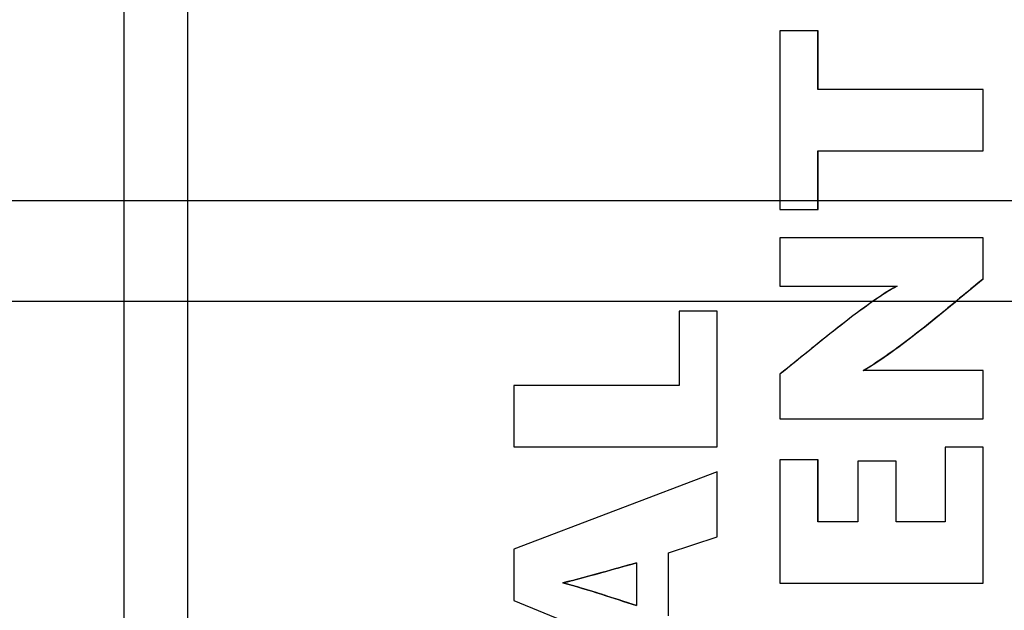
# Model space of a CAD drawing. Header units: inches. Extents: x 0 to 34, y 0 to 22.
# Tile 15 of 36: x 8.334 to 9.507, y 12.243 to 12.947. Entities that reach past the tile are written whole.
import ezdxf

# ---------------------------------------------------------------- set-up
doc = ezdxf.new("R2010")
doc.units = ezdxf.units.IN
doc.header["$LTSCALE"] = 1.87
doc.header["$MEASUREMENT"] = 0
doc.layers.get('0').update_dxf_attribs({"linetype": 'CONTINUOUS'})
doc.layers.add('DETAIL', color=7, linetype='CONTINUOUS')
doc.layers.add('DIMENSIONS', color=7, linetype='CONTINUOUS')
doc.styles.get("Standard").update_dxf_attribs({"font": 'txt', "width": 0.8})
doc.dimstyles.new('DIMSTYLE_1', dxfattribs={"dimtxt": 0.125, "dimasz": 0.18, "dimexe": 0.125, "dimexo": 0.0625, "dimgap": 0.03125, "dimtad": 0, "dimtih": 1, "dimtoh": 1, "dimlfac": 0.5, "dimzin": 4, "dimdsep": 46, "dimtxsty": 'STANDARD', "dimblk": '_FILLED', "dimblk1": '_FILLED', "dimblk2": '_FILLED', "dimcen": 0.09, "dimazin": 1, "dimtp": 0.001, "dimtm": 0.001, "dimtfac": 1, "dimtofl": 0, "dimtmove": 0, "dimatfit": 3, "dimldrblk": '_FILLED', "dimfxl": 1, "dimtolj": 1, "dimtzin": 4, "dimarcsym": 0})
doc.dimstyles.get("Standard").update_dxf_attribs({"dimtxt": 0.125, "dimasz": 0.18, "dimexe": 0.125, "dimexo": 0.0625, "dimgap": 0.09, "dimtad": 0, "dimtih": 1, "dimtoh": 1, "dimzin": 4, "dimdsep": 46, "dimtxsty": 'STANDARD', "dimblk": '_FILLED', "dimblk1": '_FILLED', "dimblk2": '_FILLED', "dimcen": 0.09, "dimazin": 1, "dimtol": 1, "dimtp": 0.02, "dimtm": 0.02, "dimtfac": 1, "dimtofl": 0, "dimtmove": 0, "dimatfit": 3, "dimldrblk": '_FILLED', "dimfxl": 1, "dimtolj": 1, "dimtzin": 4, "dimarcsym": 0})

# ---------------------------------------------------------------- blocks, each defined once
blk = doc.blocks.new('*D7')
at = {"layer": 'DIMENSIONS', "color": 2, "linetype": 'CONTINUOUS'}
blk.add_line((11.7927, 11.8087), (11.7927, 15.6983), dxfattribs=at)
at = {"layer": 'DIMENSIONS', "color": 2, "linetype": 'CONTINUOUS', "insert": (11.7302, 15.7608), "char_height": 0.125, "width": 1.125, "attachment_point": 1, "rotation": 90, "line_spacing_factor": 0.9}
blk.add_mtext('1.67{\\ftxt.shx;\\W1.000000;\\H0.125000; }[42.3]', dxfattribs=at)
blk = doc.blocks.new('_FILLED')
at = {"color": 0, "linetype": 'BYBLOCK'}
blk.add_solid([(0, 0), (-1, 0.1736), (-1, -0.1736)], dxfattribs=at)
blk = doc.blocks.new('*D8')
at = {"layer": 'DIMENSIONS', "color": 2, "linetype": 'CONTINUOUS'}
blk.add_line((13.1804, 11.4557), (13.1804, 15.6983), dxfattribs=at)
at = {"layer": 'DIMENSIONS', "color": 2, "linetype": 'CONTINUOUS', "insert": (13.1179, 15.7608), "char_height": 0.125, "width": 0.925, "attachment_point": 1, "rotation": 90, "line_spacing_factor": 0.9}
blk.add_mtext('2.36{\\ftxt.shx;\\W1.000000;\\H0.125000; }[60]', dxfattribs=at)
blk = doc.blocks.new('*D23')
at = {"layer": 'DIMENSIONS', "color": 2, "linetype": 'CONTINUOUS'}
blk.add_line((13.2409, 12.6112), (7.6467, 12.6112), dxfattribs=at)
at = {"layer": 'DIMENSIONS', "color": 2, "linetype": 'CONTINUOUS', "insert": (7.5842, 12.6737), "char_height": 0.125, "width": 1.125, "attachment_point": 3, "line_spacing_factor": 0.9}
blk.add_mtext('2.27{\\ftxt.shx;\\W1.000000;\\H0.125000; }[57.6]', dxfattribs=at)
blk = doc.blocks.new('*D24')
at = {"layer": 'DIMENSIONS', "color": 2, "linetype": 'CONTINUOUS'}
blk.add_line((13.2409, 13.7112), (7.6467, 13.7112), dxfattribs=at)
at = {"layer": 'DIMENSIONS', "color": 2, "linetype": 'CONTINUOUS', "insert": (7.5842, 13.7737), "char_height": 0.125, "width": 1.125, "attachment_point": 3, "line_spacing_factor": 0.9}
blk.add_mtext('2.82{\\ftxt.shx;\\W1.000000;\\H0.125000; }[71.6]', dxfattribs=at)
blk = doc.blocks.new('*D25')
at = {"layer": 'DIMENSIONS', "color": 2, "linetype": 'CONTINUOUS'}
for p, q in [((14.4115, 13.4448), (14.2211, 13.2743)), ((15.0556, 13.4448), (14.4115, 13.4448)), ((14.2211, 13.2743), (7.6467, 13.2743))]:
    blk.add_line(p, q, dxfattribs=at)
at = {"layer": 'DIMENSIONS', "color": 2, "linetype": 'CONTINUOUS', "insert": (7.5842, 13.3368), "char_height": 0.125, "width": 1.125, "attachment_point": 3, "line_spacing_factor": 0.9}
blk.add_mtext('2.69{\\ftxt.shx;\\W1.000000;\\H0.125000; }[68.2]', dxfattribs=at)
blk = doc.blocks.new('*D26')
at = {"layer": 'DIMENSIONS', "color": 2, "linetype": 'CONTINUOUS'}
for p, q in [((7.788, 12.8649), (7.6467, 12.8649)), ((7.9001, 12.7312), (7.788, 12.8649)), ((11.4974, 12.7312), (7.9001, 12.7312))]:
    blk.add_line(p, q, dxfattribs=at)
at = {"layer": 'DIMENSIONS', "color": 2, "linetype": 'CONTINUOUS', "insert": (7.5842, 12.9274), "char_height": 0.125, "width": 1.125, "attachment_point": 3, "line_spacing_factor": 0.9}
blk.add_mtext('2.33{\\ftxt.shx;\\W1.000000;\\H0.125000; }[59.2]', dxfattribs=at)
blk = doc.blocks.new('*D27')
at = {"layer": 'DIMENSIONS', "color": 2, "linetype": 'CONTINUOUS'}
blk.add_line((11.4719, 13.4632), (7.6467, 13.4632), dxfattribs=at)
at = {"layer": 'DIMENSIONS', "color": 2, "linetype": 'CONTINUOUS', "insert": (7.5842, 13.5257), "char_height": 0.125, "width": 1.125, "attachment_point": 3, "line_spacing_factor": 0.9}
blk.add_mtext('2.70{\\ftxt.shx;\\W1.000000;\\H0.125000; }[68.5]', dxfattribs=at)
blk = doc.blocks.new('*D29')
at = {"layer": 'DIMENSIONS', "color": 2, "linetype": 'CONTINUOUS'}
blk.add_line((11.6569, 14.1892), (7.6467, 14.1892), dxfattribs=at)
at = {"layer": 'DIMENSIONS', "color": 2, "linetype": 'CONTINUOUS', "insert": (7.5842, 14.2517), "char_height": 0.125, "width": 1.125, "attachment_point": 3, "line_spacing_factor": 0.9}
blk.add_mtext('3.06{\\ftxt.shx;\\W1.000000;\\H0.125000; }[77.7]', dxfattribs=at)
blk = doc.blocks.new('*D40')
at = {"layer": 'DIMENSIONS', "color": 2, "linetype": 'CONTINUOUS'}
blk.add_line((11.0346, 11.9207), (11.0346, 15.6983), dxfattribs=at)
at = {"layer": 'DIMENSIONS', "color": 2, "linetype": 'CONTINUOUS', "insert": (10.9721, 15.7608), "char_height": 0.125, "width": 1.125, "attachment_point": 1, "rotation": 90, "line_spacing_factor": 0.9}
blk.add_mtext('1.29{\\ftxt.shx;\\W1.000000;\\H0.125000; }[32.7]', dxfattribs=at)

msp = doc.modelspace()

# ---------------------------------------------------------------- linework, layer by layer
at = {"color": 7, "linetype": 'CONTINUOUS'}
for p, q in [((8.4582, 14.6309), (8.4582, 8.4514)), ((8.5342, 14.6309), (8.5342, 8.4514)), ((9.24, 12.9338), (9.24, 12.7211)), ((9.2854, 12.9338), (9.24, 12.9338)), ((9.2853, 12.864), (9.2853, 12.9338)), ((9.2854, 12.864), (9.2854, 12.9338)), ((9.4822, 12.864), (9.2853, 12.864)), ((9.482, 12.791), (9.482, 12.864)), ((9.4822, 12.791), (9.4822, 12.864)), ((9.2853, 12.7211), (9.2853, 12.791)), ((9.2853, 12.791), (9.4822, 12.791)), ((9.2854, 12.7211), (9.2854, 12.791)), ((9.24, 12.7211), (9.2854, 12.7211)), ((9.24, 12.6872), (9.24, 12.6298)), ((9.4822, 12.6872), (9.24, 12.6872)), ((9.482, 12.6384), (9.482, 12.6872)), ((9.4822, 12.6384), (9.4822, 12.6872)), ((9.4822, 12.6384), (9.482, 12.6384)), ((9.24, 12.6298), (9.3797, 12.6298)), ((9.1198, 12.6), (9.1198, 12.5114)), ((9.1652, 12.6), (9.1198, 12.6)), ((9.1651, 12.4384), (9.1651, 12.6)), ((9.1652, 12.4384), (9.1652, 12.6)), ((9.3509, 12.5361), (9.3393, 12.5291)), ((9.24, 12.5246), (9.24, 12.4716)), ((9.4822, 12.5291), (9.3392, 12.5291)), ((9.482, 12.4716), (9.482, 12.5291)), ((9.4822, 12.4716), (9.4822, 12.5291)), ((8.923, 12.5114), (8.923, 12.4384)), ((9.1198, 12.5114), (8.923, 12.5114)), ((9.24, 12.4716), (9.4822, 12.4716)), ((8.923, 12.4384), (9.1652, 12.4384)), ((9.4367, 12.4377), (9.4367, 12.3488)), ((9.4822, 12.4377), (9.4367, 12.4377)), ((9.482, 12.2758), (9.482, 12.4377)), ((9.4822, 12.2758), (9.4822, 12.4377)), ((9.24, 12.4229), (9.24, 12.2758)), ((9.2854, 12.4229), (9.24, 12.4229)), ((9.2853, 12.3488), (9.2853, 12.4229)), ((9.2854, 12.3488), (9.2854, 12.4229)), ((9.333, 12.4211), (9.333, 12.3488)), ((9.3784, 12.4211), (9.333, 12.4211)), ((9.3783, 12.3488), (9.3783, 12.4211)), ((9.3784, 12.3488), (9.3784, 12.4211)), ((9.1651, 12.4083), (8.923, 12.3163)), ((9.1651, 12.3308), (9.1651, 12.4083)), ((9.1652, 12.4083), (9.1651, 12.4083)), ((9.1652, 12.3308), (9.1652, 12.4083)), ((9.333, 12.3488), (9.2853, 12.3488)), ((9.4367, 12.3488), (9.3783, 12.3488)), ((9.1073, 12.3118), (9.1651, 12.3308)), ((9.1074, 12.3118), (9.1652, 12.3308)), ((9.1652, 12.3308), (9.1651, 12.3308)), ((8.923, 12.3163), (8.923, 12.255)), ((9.1073, 12.2367), (9.1073, 12.3118)), ((9.1074, 12.3118), (9.1073, 12.3118)), ((9.1074, 12.2367), (9.1074, 12.3118)), ((9.069, 12.3), (9.069, 12.2492)), ((8.9826, 12.2765), (8.9825, 12.2765)), ((9.24, 12.2758), (9.4822, 12.2758)), ((8.923, 12.255), (9.1651, 12.1564))]:
    msp.add_line(p, q, dxfattribs=at)
for points, knots in [([(9.3392, 12.5291), (9.3506, 12.5357), (9.3743, 12.5517), (9.4098, 12.5789), (9.4461, 12.6085), (9.4702, 12.6286), (9.482, 12.6384)], [0, 0, 0, 0, 0.219141, 0.475827, 0.744776, 1, 1, 1, 1]), ([(9.3392, 12.5291), (9.3522, 12.5366), (9.377, 12.5537), (9.4126, 12.5812), (9.4474, 12.6096), (9.4705, 12.6288), (9.482, 12.6384)], [0, 0, 0, 0, 0.24998, 0.500037, 0.749996, 1, 1, 1, 1]), ([(9.4822, 12.6384), (9.4743, 12.6319), (9.4419, 12.605), (9.4093, 12.5781), (9.3835, 12.5589)], [0, 0, 0, 0, 0.239804, 1, 1, 1, 1]), ([(9.3797, 12.6298), (9.3668, 12.623), (9.3428, 12.6062), (9.308, 12.5797), (9.2739, 12.5523), (9.2513, 12.5338), (9.24, 12.5246)], [0, 0, 0, 0, 0.249982, 0.50006, 0.749974, 1, 1, 1, 1]), ([(9.3798, 12.6296), (9.3752, 12.6273), (9.3652, 12.6213), (9.343, 12.6064), (9.3128, 12.5835), (9.2763, 12.5543), (9.2518, 12.5342), (9.24, 12.5246)], [0, 0, 0, 0, 0.089547, 0.198798, 0.457696, 0.737975, 1, 1, 1, 1]), ([(9.3835, 12.5589), (9.3807, 12.5568), (9.37, 12.549), (9.3591, 12.5414), (9.3509, 12.5361)], [0, 0, 0, 0, 0.264914, 1, 1, 1, 1]), ([(8.9814, 12.2762), (8.9968, 12.2801), (9.026, 12.2879), (9.0551, 12.2962), (9.069, 12.3)], [0, 0, 0, 0, 0.525427, 1, 1, 1, 1]), ([(9.0691, 12.3), (9.0552, 12.2962), (9.0262, 12.2879), (8.9969, 12.2801), (8.9815, 12.2762)], [0, 0, 0, 0, 0.474573, 1, 1, 1, 1]), ([(9.069, 12.2492), (9.0551, 12.2535), (9.0261, 12.2632), (8.9969, 12.2719), (8.9814, 12.2761)], [0, 0, 0, 0, 0.475421, 1, 1, 1, 1]), ([(9.069, 12.2492), (9.0544, 12.2537), (9.0254, 12.2634), (8.9962, 12.2722), (8.9814, 12.2761)], [0, 0, 0, 0, 0.500013, 1, 1, 1, 1]), ([(8.9815, 12.2761), (8.997, 12.2719), (9.0262, 12.2632), (9.0552, 12.2535), (9.0691, 12.2492)], [0, 0, 0, 0, 0.524579, 1, 1, 1, 1])]:
    msp.add_open_spline(points, degree=3, knots=knots, dxfattribs=at)
msp.add_open_spline([(8.9814, 12.2761), (9.0107, 12.2835), (9.0398, 12.292), (9.069, 12.3)], degree=3, dxfattribs=at)

# ---------------------------------------------------------------- dimensions: what is measured, and where the dimension line sits
at = {"layer": 'DIMENSIONS', "color": 2, "linetype": 'CONTINUOUS'}
for feature_location, offset, dtype, origin, picture, middle in [((11.7927, 11.8087), (0, 3.8896), 1, (8.4582, 11.7462), '*D7', (11.7927, 16.3233)), ((11.0346, 11.9207), (0, 3.7776), 1, (8.4582, 11.8582), '*D40', (11.0346, 16.3233)), ((13.1804, 11.4557), (0, 4.2426), 1, (8.4582, 11.3932), '*D8', (13.1804, 16.2233)), ((11.6569, 14.1892), (-4.0103, 0), 0, (11.7194, 8.0728), '*D29', (7.0217, 14.1892)), ((13.2409, 13.7112), (-5.5942, 0), 0, (13.3034, 8.0728), '*D24', (7.0217, 13.7112)), ((11.4719, 13.4632), (-3.8252, 0), 0, (11.5344, 8.0728), '*D27', (7.0217, 13.4632)), ((15.0556, 13.4448), (-7.409, -0.1705), 0, (15.1181, 8.0728), '*D25', (7.0217, 13.2743)), ((11.4974, 12.7312), (-3.8507, 0.1337), 0, (11.5344, 8.0728), '*D26', (7.0217, 12.8649)), ((13.2409, 12.6112), (-5.5942, 0), 0, (13.3034, 8.0728), '*D23', (7.0217, 12.6112))]:
    dim = msp.add_ordinate_dim(feature_location=feature_location, offset=offset, dtype=dtype, origin=origin, dimstyle='DIMSTYLE_1', dxfattribs=at)
    dim.commit()
    dim.dimension.update_dxf_attribs({"geometry": picture, "text_midpoint": middle})

# ---------------------------------------------------------------- leaders
at = {"layer": 'DETAIL', "color": 2, "linetype": 'CONTINUOUS'}
msp.add_leader([(10.9499, 11.6945), (7.7717, 14.6585), (7.5917, 14.6585)], dimstyle='STANDARD', override={"dimtad": 0}, dxfattribs=at)

doc.saveas('drawing.dxf')
